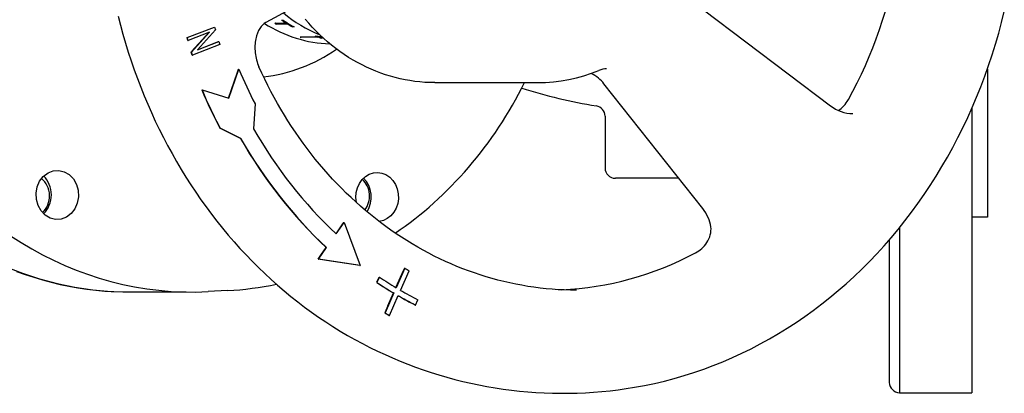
# Model space of a CAD drawing. Header units: millimetres. Extents: x 1145 to 3707, y 526 to 1459.
# Tile 17 of 19: x 1272 to 1462, y 1259 to 1331. Entities that reach past the tile are written whole.
import ezdxf

# ---------------------------------------------------------------- set-up
doc = ezdxf.new("R2010")
doc.units = ezdxf.units.MM
doc.layers.add('DETAIL', color=2, linetype='Continuous')

msp = doc.modelspace()

# ---------------------------------------------------------------- linework, layer by layer
at = {"layer": 'DETAIL'}
for p, q in [((1336.78, 1340.44), (1319.22, 1330.88)), ((1403.9, 1333.3), (1428.51, 1314.75)), ((1320.93, 1330.76), (1323.13, 1330.76)), ((1321.32, 1330.63), (1321.28, 1330.54)), ((1323.48, 1330.54), (1321.28, 1330.54)), ((1323.53, 1330.63), (1321.32, 1330.63)), ((1322.27, 1331.34), (1322.56, 1331.34)), ((1323.18, 1330.85), (1323.13, 1330.76)), ((1323.53, 1330.63), (1323.48, 1330.54)), ((1324.41, 1330.11), (1324.37, 1330.02)), ((1324.51, 1330.11), (1324.41, 1330.11)), ((1303.98, 1327.96), (1309.26, 1330)), ((1304.02, 1327.95), (1309.31, 1330)), ((1308.33, 1329.02), (1304.18, 1327.41)), ((1304.83, 1325.17), (1308.33, 1329.02)), ((1304.85, 1325.24), (1308.25, 1328.99)), ((1309.47, 1329.43), (1305.97, 1325.57)), ((1309.26, 1330), (1309.31, 1330)), ((1309.31, 1330), (1309.47, 1329.43)), ((1324.67, 1330.02), (1324.37, 1330.02)), ((1329.32, 1328.17), (1329.3, 1328.08)), ((1303.97, 1327.95), (1303.98, 1327.96)), ((1304.13, 1327.41), (1303.97, 1327.95)), ((1303.97, 1327.95), (1304.02, 1327.95)), ((1304.18, 1327.41), (1304.02, 1327.95)), ((1304.13, 1327.41), (1304.18, 1327.41)), ((1310.28, 1326.64), (1305, 1324.59)), ((1305.97, 1325.57), (1310.13, 1327.18)), ((1306, 1325.6), (1310.08, 1327.18)), ((1310.08, 1327.18), (1310.13, 1327.18)), ((1310.13, 1327.18), (1310.28, 1326.64)), ((1325.88, 1328.08), (1329.3, 1328.08)), ((1326.06, 1328.08), (1326.05, 1328.02)), ((1329.46, 1328.02), (1326.05, 1328.02)), ((1329.31, 1328.12), (1329.49, 1328.12)), ((1329.49, 1328.12), (1329.46, 1328.02)), ((1330.03, 1327.94), (1330, 1327.85)), ((1304.78, 1325.17), (1304.85, 1325.24)), ((1304.95, 1324.59), (1304.78, 1325.17)), ((1304.78, 1325.17), (1304.83, 1325.17)), ((1305, 1324.59), (1304.83, 1325.17)), ((1304.95, 1324.59), (1305, 1324.59)), ((1311.98, 1316.27), (1313.75, 1321.28)), ((1312.03, 1316.26), (1314, 1321.83)), ((1313.75, 1321.28), (1313.95, 1321.83)), ((1313.95, 1321.83), (1314, 1321.83)), ((1458.86, 1321.86), (1458.86, 1293.24)), ((1351.93, 1319.24), (1371.86, 1319.24)), ((1403.76, 1294.9), (1384.65, 1319.04)), ((1306.83, 1317.83), (1306.88, 1317.83)), ((1306.88, 1317.83), (1312.03, 1316.26)), ((1317.14, 1315.13), (1316.84, 1310.32)), ((1455.86, 1314.27), (1455.86, 1259.24)), ((1384.86, 1312.77), (1384.86, 1302.74)), ((1311.48, 1309.84), (1310.3, 1310.42)), ((1310.3, 1310.42), (1310.35, 1310.42)), ((1314.36, 1308.43), (1310.35, 1310.42)), ((1314.31, 1308.43), (1311.48, 1309.84)), ((1314.31, 1308.43), (1314.36, 1308.43)), ((1399.14, 1300.74), (1386.86, 1300.74)), ((1332.83, 1289.98), (1334.38, 1292.2)), ((1334.14, 1291.93), (1334.33, 1292.2)), ((1334.33, 1292.2), (1334.38, 1292.2)), ((1334.38, 1292.2), (1337.48, 1283.87)), ((1458.86, 1293.24), (1455.86, 1293.24)), ((1332.8, 1290.01), (1334.14, 1291.93)), ((1441.86, 1291.2), (1441.86, 1259.24)), ((1439.86, 1288.82), (1439.86, 1261.24)), ((1329.4, 1285.1), (1330.96, 1287.32)), ((1329.87, 1285.85), (1330.91, 1287.32)), ((1330.91, 1287.32), (1330.96, 1287.32)), ((1329.35, 1285.1), (1329.87, 1285.85)), ((1330.97, 1284.85), (1329.35, 1285.1)), ((1329.35, 1285.1), (1329.4, 1285.1)), ((1337.48, 1283.87), (1329.4, 1285.1)), ((1337.43, 1283.87), (1330.97, 1284.85)), ((1337.43, 1283.87), (1337.48, 1283.87)), ((1344.38, 1279.6), (1345.9, 1283.03)), ((1346.09, 1283.36), (1344.42, 1279.57)), ((1345.3, 1279.05), (1346.97, 1282.84)), ((1346.04, 1283.36), (1345.9, 1283.03)), ((1346.04, 1283.36), (1346.09, 1283.36)), ((1340.67, 1280.61), (1341.17, 1281.6)), ((1340.67, 1280.61), (1340.72, 1280.61)), ((1341.22, 1281.6), (1340.72, 1280.61)), ((1341.17, 1281.6), (1341.22, 1281.6)), ((1292.86, 1278.74), (1303.79, 1278.74)), ((1311.81, 1279.01), (1308.03, 1278.81)), ((1343.97, 1278.56), (1342.28, 1274.73)), ((1342.81, 1276.06), (1343.92, 1278.56)), ((1343.16, 1274.21), (1344.85, 1278.04)), ((1343.92, 1278.56), (1343.97, 1278.56)), ((1348.2, 1276.21), (1348.6, 1277.25)), ((1342.81, 1276.06), (1342.23, 1274.73)), ((1348.15, 1276.21), (1348.2, 1276.21)), ((1342.23, 1274.73), (1342.28, 1274.73)), ((1343.11, 1274.21), (1343.16, 1274.21)), ((1441.86, 1259.24), (1455.86, 1259.24))]:
    msp.add_line(p, q, dxfattribs=at)
at = {"layer": 'DETAIL', "flags": 128}
for points in [[(1290.64, 1332.13), (1291.08, 1330.38), (1291.56, 1328.63), (1292.06, 1326.89), (1292.59, 1325.17), (1293.15, 1323.45), (1293.74, 1321.75), (1294.35, 1320.06), (1294.99, 1318.38), (1295.66, 1316.72), (1296.35, 1315.07), (1297.07, 1313.44), (1297.82, 1311.82), (1298.59, 1310.22), (1299.38, 1308.63), (1300.21, 1307.06), (1301.06, 1305.51), (1301.93, 1303.98), (1302.82, 1302.46), (1303.74, 1300.97), (1304.69, 1299.49), (1305.66, 1298.04), (1306.65, 1296.6), (1307.66, 1295.19), (1308.7, 1293.8), (1309.76, 1292.43), (1310.84, 1291.08), (1311.94, 1289.76), (1313.07, 1288.46), (1314.21, 1287.18), (1315.38, 1285.93), (1316.56, 1284.7), (1317.77, 1283.5), (1318.99, 1282.32), (1320.23, 1281.17), (1321.5, 1280.05), (1322.77, 1278.95), (1324.07, 1277.88), (1325.38, 1276.84), (1326.71, 1275.82), (1328.06, 1274.84), (1329.42, 1273.88), (1330.8, 1272.95), (1332.19, 1272.05), (1333.6, 1271.18), (1335.02, 1270.34), (1336.46, 1269.53), (1337.9, 1268.76), (1339.36, 1268.01), (1340.83, 1267.29)], [(1390.55, 1260.3), (1392.5, 1260.65), (1394.43, 1261.06), (1396.35, 1261.51), (1398.27, 1262.01), (1400.17, 1262.56), (1402.07, 1263.16), (1403.95, 1263.81), (1405.81, 1264.51), (1407.66, 1265.25), (1409.5, 1266.04), (1411.32, 1266.88), (1413.12, 1267.76), (1414.9, 1268.69), (1416.67, 1269.66), (1418.41, 1270.68), (1420.13, 1271.74), (1421.83, 1272.85), (1423.51, 1273.99), (1425.16, 1275.19), (1426.79, 1276.42), (1428.39, 1277.69), (1429.97, 1279), (1431.52, 1280.35), (1433.05, 1281.74), (1434.54, 1283.17), (1436.01, 1284.64), (1437.45, 1286.14), (1438.85, 1287.68), (1440.23, 1289.25), (1441.58, 1290.86), (1442.89, 1292.5), (1444.17, 1294.17), (1445.41, 1295.87), (1446.63, 1297.61), (1447.8, 1299.37), (1448.95, 1301.16), (1450.06, 1302.99), (1451.13, 1304.83), (1452.17, 1306.71), (1453.16, 1308.61), (1454.13, 1310.53), (1455.05, 1312.48), (1455.94, 1314.45), (1456.78, 1316.44), (1457.59, 1318.45), (1458.36, 1320.48), (1459.09, 1322.53), (1459.78, 1324.6), (1460.43, 1326.69), (1461.04, 1328.79), (1461.6, 1330.9), (1462.13, 1333.03)], [(1431.95, 1315.96), (1432.83, 1317.58), (1433.67, 1319.22), (1434.47, 1320.89), (1435.24, 1322.57), (1435.98, 1324.28), (1436.68, 1326.01), (1437.35, 1327.75), (1437.98, 1329.52), (1438.57, 1331.3), (1439.13, 1333.1)], [(1319.22, 1330.88), (1318.92, 1330.69), (1318.62, 1330.43), (1318.33, 1330.12), (1318.06, 1329.75), (1317.82, 1329.31), (1317.6, 1328.82), (1317.41, 1328.28), (1317.33, 1327.99), (1317.26, 1327.69), (1317.21, 1327.38), (1317.16, 1327.06), (1317.13, 1326.74), (1317.11, 1326.4), (1317.1, 1326.07), (1317.11, 1325.72), (1317.12, 1325.38), (1317.16, 1325.03), (1317.2, 1324.67), (1317.26, 1324.33), (1317.33, 1323.98), (1317.42, 1323.63), (1317.52, 1323.29), (1317.63, 1322.96), (1317.75, 1322.63), (1317.88, 1322.32)], [(1321.32, 1330.63), (1321.31, 1330.64), (1321.3, 1330.64), (1321.29, 1330.65), (1321.29, 1330.65), (1321.28, 1330.66), (1321.27, 1330.66), (1321.26, 1330.67), (1321.25, 1330.68), (1321.24, 1330.68), (1321.23, 1330.69), (1321.22, 1330.69), (1321.21, 1330.7), (1321.21, 1330.7), (1321.2, 1330.71), (1321.19, 1330.71), (1321.18, 1330.72), (1321.17, 1330.72), (1321.16, 1330.73), (1321.15, 1330.74), (1321.14, 1330.74), (1321.14, 1330.75), (1321.13, 1330.75), (1321.12, 1330.76), (1321.11, 1330.76)], [(1323.18, 1330.85), (1323.14, 1330.87), (1323.11, 1330.89), (1323.08, 1330.91), (1323.05, 1330.93), (1323.02, 1330.95), (1322.99, 1330.97), (1322.96, 1330.99), (1322.93, 1331.01), (1322.9, 1331.03), (1322.87, 1331.05), (1322.84, 1331.07), (1322.81, 1331.09), (1322.77, 1331.11), (1322.74, 1331.13), (1322.71, 1331.15), (1322.68, 1331.17), (1322.65, 1331.19), (1322.62, 1331.21), (1322.59, 1331.23), (1322.56, 1331.25), (1322.53, 1331.27), (1322.5, 1331.29), (1322.47, 1331.31), (1322.44, 1331.34)], [(1324.41, 1330.11), (1324.37, 1330.13), (1324.34, 1330.15), (1324.3, 1330.17), (1324.26, 1330.2), (1324.23, 1330.22), (1324.19, 1330.24), (1324.15, 1330.26), (1324.11, 1330.28), (1324.08, 1330.3), (1324.04, 1330.32), (1324, 1330.35), (1323.97, 1330.37), (1323.93, 1330.39), (1323.89, 1330.41), (1323.86, 1330.43), (1323.82, 1330.45), (1323.78, 1330.48), (1323.75, 1330.5), (1323.71, 1330.52), (1323.67, 1330.54), (1323.64, 1330.56), (1323.6, 1330.59), (1323.56, 1330.61), (1323.53, 1330.63)], [(1351.93, 1319.24), (1350.96, 1319.26), (1349.99, 1319.3), (1349.03, 1319.38), (1348.06, 1319.49), (1347.1, 1319.63), (1346.15, 1319.8), (1345.19, 1320), (1344.25, 1320.23), (1343.31, 1320.49), (1342.37, 1320.78), (1341.44, 1321.1), (1340.53, 1321.45), (1339.62, 1321.83), (1338.72, 1322.23), (1337.83, 1322.67), (1336.95, 1323.13), (1336.09, 1323.62), (1335.23, 1324.14), (1334.39, 1324.69), (1333.56, 1325.26), (1332.75, 1325.85), (1331.95, 1326.48), (1331.17, 1327.13), (1330.41, 1327.8), (1329.66, 1328.49), (1328.93, 1329.21), (1328.21, 1329.96), (1327.52, 1330.72), (1326.84, 1331.51)], [(1328.76, 1328.27), (1328.81, 1328.26), (1328.86, 1328.26), (1328.92, 1328.25), (1328.97, 1328.24), (1329.02, 1328.24), (1329.08, 1328.23), (1329.13, 1328.23), (1329.19, 1328.22), (1329.24, 1328.22), (1329.29, 1328.21), (1329.35, 1328.2), (1329.4, 1328.2), (1329.45, 1328.19), (1329.51, 1328.19), (1329.56, 1328.18), (1329.61, 1328.18), (1329.67, 1328.17), (1329.72, 1328.17), (1329.77, 1328.16), (1329.83, 1328.15), (1329.88, 1328.15), (1329.93, 1328.14), (1329.99, 1328.14), (1330.04, 1328.13)], [(1329.17, 1328.22), (1329.18, 1328.22), (1329.19, 1328.22), (1329.19, 1328.22), (1329.2, 1328.21), (1329.2, 1328.21), (1329.21, 1328.21), (1329.22, 1328.21), (1329.22, 1328.21), (1329.23, 1328.2), (1329.23, 1328.2), (1329.24, 1328.2), (1329.25, 1328.2), (1329.25, 1328.19), (1329.26, 1328.19), (1329.27, 1328.19), (1329.27, 1328.19), (1329.28, 1328.19), (1329.28, 1328.18), (1329.29, 1328.18), (1329.3, 1328.18), (1329.3, 1328.18), (1329.31, 1328.18), (1329.31, 1328.17), (1329.32, 1328.17)], [(1329.49, 1328.12), (1329.51, 1328.11), (1329.53, 1328.1), (1329.55, 1328.09), (1329.58, 1328.09), (1329.6, 1328.08), (1329.62, 1328.07), (1329.64, 1328.06), (1329.67, 1328.06), (1329.69, 1328.05), (1329.71, 1328.04), (1329.73, 1328.03), (1329.76, 1328.03), (1329.78, 1328.02), (1329.8, 1328.01), (1329.82, 1328.01), (1329.85, 1328), (1329.87, 1327.99), (1329.89, 1327.98), (1329.91, 1327.98), (1329.94, 1327.97), (1329.96, 1327.96), (1329.98, 1327.96), (1330, 1327.95), (1330.03, 1327.94)], [(1330.28, 1327.91), (1330.27, 1327.91), (1330.26, 1327.9), (1330.25, 1327.9), (1330.24, 1327.9), (1330.23, 1327.9), (1330.21, 1327.89), (1330.2, 1327.89), (1330.19, 1327.89), (1330.18, 1327.88), (1330.17, 1327.88), (1330.16, 1327.88), (1330.14, 1327.88), (1330.13, 1327.87), (1330.12, 1327.87), (1330.11, 1327.87), (1330.1, 1327.87), (1330.09, 1327.86), (1330.07, 1327.86), (1330.06, 1327.86), (1330.05, 1327.86), (1330.04, 1327.85), (1330.03, 1327.85), (1330.02, 1327.85), (1330, 1327.85)], [(1330.03, 1327.94), (1330.03, 1327.94), (1330.04, 1327.95), (1330.05, 1327.95), (1330.06, 1327.95), (1330.06, 1327.95), (1330.07, 1327.95), (1330.08, 1327.95), (1330.09, 1327.96), (1330.09, 1327.96), (1330.1, 1327.96), (1330.11, 1327.96), (1330.12, 1327.96), (1330.12, 1327.96), (1330.13, 1327.97), (1330.14, 1327.97), (1330.14, 1327.97), (1330.15, 1327.97), (1330.16, 1327.97), (1330.17, 1327.97), (1330.17, 1327.98), (1330.18, 1327.98), (1330.19, 1327.98), (1330.2, 1327.98), (1330.2, 1327.98)], [(1379.34, 1279.09), (1378.16, 1279.1), (1376.98, 1279.13), (1375.8, 1279.19), (1374.63, 1279.27), (1373.45, 1279.38), (1372.28, 1279.51), (1371.11, 1279.66), (1369.94, 1279.83), (1368.77, 1280.03), (1367.6, 1280.25), (1366.44, 1280.49), (1365.29, 1280.76), (1364.13, 1281.04), (1362.99, 1281.36), (1361.84, 1281.69), (1360.7, 1282.05), (1359.57, 1282.42), (1358.44, 1282.83), (1357.32, 1283.25), (1356.2, 1283.69), (1355.1, 1284.16), (1353.99, 1284.65), (1352.9, 1285.16), (1351.81, 1285.7), (1350.73, 1286.25), (1349.66, 1286.82), (1348.6, 1287.42), (1347.55, 1288.04), (1346.5, 1288.68), (1345.47, 1289.34), (1344.44, 1290.01), (1343.43, 1290.71), (1342.42, 1291.43), (1341.43, 1292.17), (1340.44, 1292.93), (1339.47, 1293.71), (1338.51, 1294.51), (1337.56, 1295.32), (1336.63, 1296.16), (1335.7, 1297.01), (1334.79, 1297.88), (1333.89, 1298.77), (1333.01, 1299.68), (1332.14, 1300.6), (1331.28, 1301.55), (1330.43, 1302.51), (1329.6, 1303.48), (1328.79, 1304.47), (1327.99, 1305.48), (1327.2, 1306.5), (1326.43, 1307.54), (1325.67, 1308.6), (1324.93, 1309.67), (1324.21, 1310.75), (1323.5, 1311.85), (1322.81, 1312.96), (1322.13, 1314.09), (1321.48, 1315.22), (1320.83, 1316.38), (1320.21, 1317.54), (1319.6, 1318.72), (1319.01, 1319.9), (1318.44, 1321.1), (1317.88, 1322.32)], [(1371.86, 1319.24), (1373.36, 1319.28), (1374.86, 1319.39), (1376.36, 1319.58), (1377.84, 1319.84), (1379.32, 1320.17), (1380.78, 1320.58), (1382.22, 1321.06), (1383.65, 1321.6)], [(1383.6, 1320.14), (1383.26, 1320.4), (1382.91, 1320.64), (1382.54, 1320.85), (1382.16, 1321.03)], [(1385.14, 1321.93), (1384.8, 1321.91), (1384.43, 1321.85), (1384.05, 1321.75), (1383.65, 1321.6)], [(1344.26, 1290.14), (1345.23, 1290.8), (1346.19, 1291.49), (1347.13, 1292.2), (1348.07, 1292.92), (1349, 1293.66), (1349.91, 1294.41), (1350.82, 1295.18), (1351.71, 1295.97), (1352.59, 1296.78), (1353.46, 1297.6), (1354.32, 1298.44), (1355.17, 1299.29), (1356, 1300.16), (1356.82, 1301.04), (1357.63, 1301.94), (1358.43, 1302.85), (1359.21, 1303.78), (1359.98, 1304.72), (1360.74, 1305.68), (1361.48, 1306.64), (1362.21, 1307.63), (1362.93, 1308.62), (1363.63, 1309.63), (1364.31, 1310.65), (1364.99, 1311.68), (1365.65, 1312.73), (1366.29, 1313.79), (1366.92, 1314.86), (1367.53, 1315.94), (1368.13, 1317.03), (1368.71, 1318.13), (1369.28, 1319.24)], [(1384.65, 1319.04), (1384.41, 1319.33), (1384.15, 1319.61), (1383.88, 1319.88), (1383.6, 1320.14)], [(1430.04, 1313.85), (1430.32, 1314.04), (1430.58, 1314.24), (1430.84, 1314.47), (1431.08, 1314.73), (1431.32, 1315.01), (1431.54, 1315.31), (1431.75, 1315.62), (1431.95, 1315.96)], [(1428.51, 1314.75), (1428.98, 1314.42), (1429.49, 1314.12), (1430.01, 1313.87), (1430.55, 1313.65), (1431.1, 1313.49), (1431.66, 1313.37), (1432.23, 1313.29), (1432.8, 1313.27)], [(1275.44, 1300.19), (1276.15, 1301.11), (1277.06, 1301.81), (1278.07, 1302.19), (1279.14, 1302.26), (1280.21, 1302), (1281.15, 1301.45), (1281.96, 1300.62), (1282.56, 1299.57), (1282.88, 1298.41), (1282.94, 1297.16), (1282.72, 1295.93), (1282.24, 1294.85), (1281.52, 1293.92), (1280.61, 1293.24), (1279.61, 1292.86), (1278.53, 1292.79), (1277.47, 1293.05), (1276.53, 1293.6), (1275.73, 1294.42), (1275.13, 1295.47), (1274.8, 1296.63), (1274.74, 1297.86), (1274.96, 1299.1), (1275.44, 1300.19)], [(1336.76, 1296.04), (1336.65, 1297.01), (1336.72, 1297.97), (1336.94, 1298.87), (1337.32, 1299.72), (1337.86, 1300.48), (1338.5, 1301.09), (1339.22, 1301.52), (1340.03, 1301.79), (1340.87, 1301.87), (1341.68, 1301.75), (1342.46, 1301.45), (1343.19, 1300.96), (1343.81, 1300.31), (1344.3, 1299.55), (1344.64, 1298.69), (1344.84, 1297.75), (1344.87, 1296.78), (1344.73, 1295.86), (1344.43, 1294.98), (1343.98, 1294.16), (1343.39, 1293.47), (1342.72, 1292.94), (1341.97, 1292.58), (1341.14, 1292.39)], [(1405.34, 1291.32), (1405.25, 1291.79), (1405.14, 1292.26), (1404.98, 1292.73), (1404.8, 1293.18), (1404.59, 1293.63), (1404.34, 1294.07), (1404.07, 1294.49), (1403.76, 1294.9)], [(1402.38, 1286.3), (1402.69, 1286.48), (1402.99, 1286.68), (1403.29, 1286.9), (1403.57, 1287.15), (1403.84, 1287.41), (1404.11, 1287.7), (1404.35, 1288.01), (1404.57, 1288.33), (1404.78, 1288.67), (1404.96, 1289.03), (1405.11, 1289.4), (1405.23, 1289.78), (1405.31, 1290.16), (1405.36, 1290.55), (1405.37, 1290.94), (1405.34, 1291.32)], [(1376.51, 1279.15), (1378.18, 1279.26), (1379.84, 1279.41), (1381.51, 1279.6), (1383.17, 1279.84), (1384.82, 1280.13), (1386.47, 1280.47), (1388.11, 1280.85), (1389.74, 1281.28), (1391.36, 1281.75), (1392.98, 1282.26), (1394.58, 1282.83), (1396.17, 1283.43), (1397.74, 1284.09), (1399.3, 1284.78), (1400.85, 1285.52), (1402.38, 1286.3)], [(1270.95, 1282.73), (1272.62, 1282.13), (1274.29, 1281.58), (1275.98, 1281.08), (1277.68, 1280.63), (1279.39, 1280.22), (1281.1, 1279.86), (1282.83, 1279.55), (1284.56, 1279.3), (1286.29, 1279.09), (1288.03, 1278.92), (1289.78, 1278.81), (1291.52, 1278.75), (1293.27, 1278.74)], [(1311.81, 1279.01), (1313, 1279.09), (1314.18, 1279.18), (1315.37, 1279.3), (1316.55, 1279.45), (1317.73, 1279.61), (1318.91, 1279.8), (1320.09, 1280.02), (1321.26, 1280.25)], [(1340.83, 1267.29), (1342.28, 1266.62), (1343.74, 1265.98), (1345.2, 1265.36), (1346.68, 1264.78), (1348.18, 1264.22), (1349.68, 1263.69), (1351.19, 1263.18), (1352.71, 1262.71), (1354.24, 1262.26), (1355.78, 1261.84), (1357.32, 1261.45), (1358.87, 1261.1), (1360.43, 1260.77), (1362, 1260.47), (1363.57, 1260.2), (1365.15, 1259.96), (1366.73, 1259.75), (1368.31, 1259.57), (1369.9, 1259.42), (1371.49, 1259.31), (1373.08, 1259.22), (1374.67, 1259.16), (1376.27, 1259.14), (1377.86, 1259.15), (1379.46, 1259.18), (1381.05, 1259.25), (1382.64, 1259.35), (1384.23, 1259.48), (1385.82, 1259.64), (1387.4, 1259.83), (1388.98, 1260.05), (1390.55, 1260.3)]]:
    msp.add_lwpolyline(points, dxfattribs=at)
at = {"layer": 'DETAIL'}
for centre, radius, start, end in [((1401.26, 1423.17), 109.93, 252.7861, 260.5362), ((1382.86, 1312.77), 2, 0, 80.5362), ((1386.86, 1302.74), 2, 180, 270), ((1441.97, 1261.36), 2.12, 183.0797, 266.912)]:
    msp.add_arc(centre, radius, start, end, dxfattribs=at)
for centre, major_axis, start_param, end_param in [((1304.86, 1359.24), (0, 80.51), 6.237705, 9.470258), ((1292.86, 1359.24), (0, 80.5), 0.000003, 3.14159), ((1338.89, 1359.24), (0, -32.5), 5.66647, 5.945507), ((1332.39, 1359.24), (0, -32.5), 5.784571, 6.255442), ((1334.49, 1359.24), (0, 32.5), 2.638938, 2.653126), ((1336.69, 1359.24), (0, 32.5), 2.603525, 2.638938), ((1336.99, 1359.24), (0, -32.5), 5.745118, 5.830132), ((1336.69, 1359.24), (0, 32.5), 2.653126, 2.688539), ((1337.27, 1359.24), (0, -32.5), 5.97577, 5.99577), ((1333.86, 1359.24), (0, -32.5), 5.99577, 6.001924), ((1337.27, 1359.24), (0, -32.5), 6.001924, 6.021924), ((1315.56, 1359.24), (0, -39.04), 0.095504, 0.53891), ((1382.07, 1360.11), (0, -87.43), 5.165604, 5.25287), ((1382.02, 1360.11), (0, 96.57), 2.024011, 2.111277), ((1382.07, 1360.11), (0, 96.57), 2.024011, 2.111277), ((1382.07, 1360.11), (0, -90.29), 5.296503, 5.601936), ((1382.02, 1360.11), (0, 93.71), 2.154911, 2.460343), ((1382.07, 1360.11), (0, 93.71), 2.154911, 2.460343), ((1273.9, 1297.32), (0, -4), 0.643298, 2.569764), ((1273.59, 1297.53), (0, -4.75), 0.692129, 2.449494), ((1335.82, 1297.32), (0, -4), 0.83021, 2.498918), ((1335.51, 1297.12), (0, -4.75), 0.925852, 2.44951), ((1380.85, 1360.75), (0, 87.17), 2.663228, 2.676338), ((1380.8, 1360.75), (0, 92.57), 2.617423, 2.66361), ((1380.85, 1360.75), (0, -92.57), 5.759016, 5.805203), ((1380.85, 1360.75), (0, 91.43), 2.617423, 2.663533), ((1380.85, 1360.75), (0, 91.43), 2.676033, 2.722143), ((1380.8, 1360.75), (0, 92.57), 2.676511, 2.722143), ((1380.85, 1360.75), (0, -92.57), 5.817548, 5.863735), ((1380.8, 1360.75), (0, -96.87), 5.805476, 5.817275), ((1380.85, 1360.75), (0, -96.87), 5.805476, 5.817275)]:
    msp.add_ellipse(centre, major_axis=major_axis, ratio=0.866025, start_param=start_param, end_param=end_param, dxfattribs=at)

doc.saveas('drawing.dxf')
